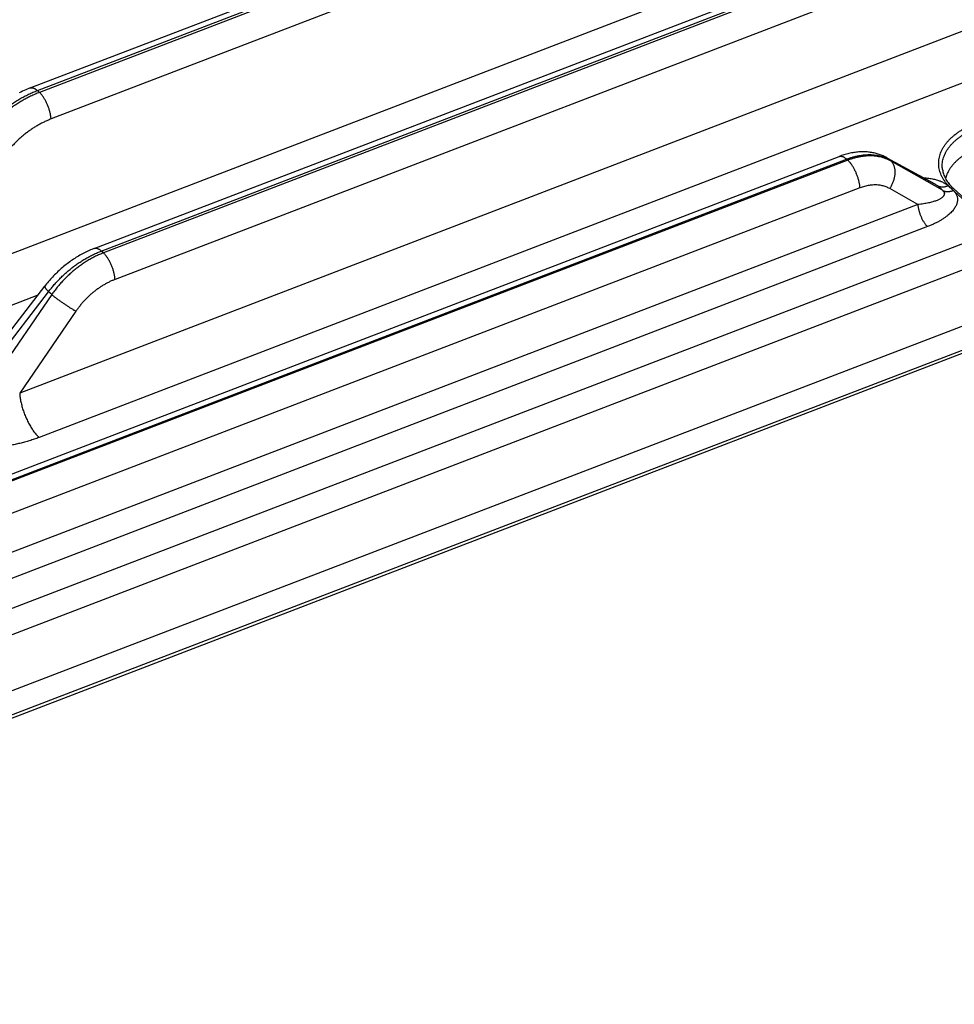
# Model space of a CAD drawing. Extents: x 0 to 840, y 0 to 594.
# Tile 53 of 84: x 704 to 725, y 496 to 518. Entities that reach past the tile are written whole.
import ezdxf

# ---------------------------------------------------------------- set-up
doc = ezdxf.new("R2010")
doc.units = 0
doc.header["$LTSCALE"] = 25.4
doc.header["$MEASUREMENT"] = 0
doc.layers.get('0').update_dxf_attribs({"linetype": 'CONTINUOUS'})

msp = doc.modelspace()

# ---------------------------------------------------------------- linework, layer by layer
at = {"color": 7, "linetype": 'Continuous'}
for p, q in [((686.825, 496.48), (809.701, 543.624)), ((809.667, 542.985), (686.811, 495.849)), ((704.142, 516.638), (768.648, 541.388)), ((705.593, 512.997), (773.979, 539.235)), ((690.532, 502.818), (722.502, 515.084)), ((723.579, 515.056), (724.671, 514.462)), ((702.605, 509.71), (704.471, 512.142))]:
    msp.add_line(p, q, dxfattribs=at)
at = {"color": 9, "linetype": 'Continuous'}
for p, q in [((809.701, 543.072), (686.845, 495.935)), ((704.303, 516.579), (768.809, 541.329)), ((768.856, 541.286), (704.35, 516.536)), ((769.12, 540.684), (704.614, 515.934)), ((772.644, 539.326), (701.416, 511.997)), ((705.754, 512.938), (774.14, 539.176)), ((774.187, 539.133), (705.801, 512.895)), ((774.451, 538.531), (706.065, 512.293)), ((776.826, 537.691), (703.901, 509.712)), ((777.266, 536.688), (704.341, 508.709)), ((704.35, 516.536), (704.303, 516.579)), ((690.699, 502.756), (722.669, 515.023)), ((722.696, 514.998), (690.726, 502.732)), ((722.696, 514.998), (722.669, 515.023)), ((723.632, 515.019), (724.728, 514.422)), ((723.677, 514.978), (723.632, 515.019)), ((724.844, 514.315), (723.677, 514.978)), ((722.972, 514.371), (691.001, 502.105)), ((724.286, 513.993), (723.648, 514.355)), ((724.728, 514.422), (724.844, 514.315)), ((724.971, 514.419), (725.087, 514.312)), ((726.076, 513.408), (725.033, 514.367)), ((724.286, 513.993), (689.793, 500.759)), ((688.782, 499.099), (726.076, 513.408)), ((724.506, 513.491), (690.014, 500.257)), ((688.98, 498.577), (726.32, 512.904)), ((705.801, 512.895), (705.754, 512.938)), ((702.478, 509.306), (704.556, 512.014)), ((704.627, 511.948), (704.556, 512.014)), ((704.314, 511.937), (701.857, 510.994)), ((704.627, 511.948), (702.684, 509.115)), ((705.176, 511.571), (703.901, 509.712))]:
    msp.add_line(p, q, dxfattribs=at)
at = {"color": 7, "linetype": 'Continuous'}
for points in [[(704.142, 516.638), (704.111, 516.626), (704.074, 516.611), (704.037, 516.595), (704, 516.579), (703.963, 516.562), (703.926, 516.544), (703.89, 516.526)], [(723.579, 515.056), (723.565, 515.064), (723.544, 515.075), (723.522, 515.085), (723.501, 515.095), (723.478, 515.104), (723.456, 515.113), (723.433, 515.122), (723.41, 515.13), (723.387, 515.137), (723.363, 515.144), (723.339, 515.151), (723.314, 515.157), (723.29, 515.163), (723.265, 515.168), (723.24, 515.172), (723.214, 515.176), (723.189, 515.179), (723.163, 515.182), (723.136, 515.185), (723.11, 515.186), (723.083, 515.188), (723.056, 515.188), (723.029, 515.188), (723.002, 515.188), (722.975, 515.187), (722.947, 515.185), (722.919, 515.183), (722.891, 515.18), (722.863, 515.177), (722.835, 515.173), (722.807, 515.168), (722.779, 515.163), (722.75, 515.158), (722.722, 515.151), (722.693, 515.144), (722.665, 515.137), (722.637, 515.129), (722.608, 515.121), (722.58, 515.112), (722.552, 515.102), (722.523, 515.092), (722.502, 515.084)], [(726.135, 513.4), (725.089, 514.361)], [(705.593, 512.997), (705.569, 512.988), (705.538, 512.975), (705.507, 512.962), (705.477, 512.949), (705.446, 512.935), (705.416, 512.92), (705.386, 512.905), (705.355, 512.89), (705.326, 512.874), (705.296, 512.858), (705.266, 512.841), (705.237, 512.824), (705.207, 512.806), (705.178, 512.788), (705.149, 512.77), (705.121, 512.751), (705.092, 512.732), (705.064, 512.712), (705.036, 512.692), (705.008, 512.671), (704.98, 512.65), (704.953, 512.629), (704.926, 512.608), (704.899, 512.586), (704.872, 512.563), (704.846, 512.541), (704.82, 512.518), (704.794, 512.494), (704.769, 512.471), (704.743, 512.447), (704.718, 512.422), (704.694, 512.398), (704.67, 512.373), (704.646, 512.348), (704.622, 512.322), (704.599, 512.296), (704.576, 512.27), (704.553, 512.244), (704.531, 512.217), (704.509, 512.19), (704.487, 512.163), (704.471, 512.142)]]:
    msp.add_lwpolyline(points, dxfattribs=at)
at = {"color": 9, "linetype": 'Continuous'}
for points, start_tangent, end_tangent in [([(702.864, 515.471), (702.936, 515.563), (703.011, 515.653), (703.09, 515.74), (703.172, 515.825), (703.256, 515.908), (703.343, 515.987), (703.432, 516.063), (703.524, 516.136), (703.617, 516.205), (703.712, 516.271), (703.808, 516.333), (703.905, 516.39), (704.004, 516.444), (704.103, 516.493), (704.203, 516.539), (704.303, 516.579)], (0.604441, 0.79665), (0.933639, 0.358215)), ([(704.35, 516.536), (704.25, 516.495), (704.15, 516.45), (704.052, 516.4), (703.954, 516.345), (703.858, 516.286), (703.763, 516.223), (703.67, 516.156), (703.579, 516.085), (703.489, 516.01), (703.403, 515.932), (703.318, 515.85), (703.237, 515.766), (703.158, 515.678), (703.083, 515.587), (703.01, 515.494), (702.942, 515.399)], (-0.933639, -0.358215), (-0.569978, -0.82166)), ([(704.142, 516.638), (704.153, 516.642), (704.17, 516.644), (704.187, 516.643), (704.205, 516.639), (704.223, 516.633), (704.243, 516.623), (704.262, 516.611), (704.282, 516.597), (704.303, 516.579)], (0.933717, 0.358012), (0.736003, -0.676979)), ([(704.614, 515.934), (704.611, 515.967), (704.607, 516.001), (704.601, 516.035), (704.593, 516.071), (704.584, 516.107), (704.574, 516.143), (704.562, 516.179), (704.549, 516.215), (704.535, 516.251), (704.52, 516.286), (704.503, 516.32), (704.486, 516.353), (704.468, 516.384), (704.449, 516.415), (704.43, 516.443), (704.41, 516.469), (704.39, 516.494), (704.37, 516.516), (704.35, 516.536)], (-0.06154, 0.998105), (-0.736003, 0.676979)), ([(725.033, 514.367), (724.983, 514.417), (724.937, 514.468), (724.896, 514.521), (724.86, 514.576), (724.829, 514.631), (724.804, 514.688), (724.784, 514.745), (724.77, 514.803), (724.761, 514.861), (724.758, 514.92), (724.76, 514.979), (724.767, 515.038), (724.781, 515.096), (724.799, 515.155), (724.823, 515.212), (724.853, 515.269), (724.888, 515.325), (724.927, 515.38), (724.972, 515.433), (725.022, 515.485), (725.077, 515.536), (725.136, 515.585), (725.199, 515.632), (725.267, 515.676), (725.339, 515.719), (725.414, 515.759), (725.493, 515.797), (725.575, 515.833), (725.661, 515.866), (725.749, 515.896), (725.84, 515.923), (725.933, 515.947), (726.028, 515.968), (726.124, 515.986), (726.222, 516.002), (726.322, 516.014), (726.421, 516.022), (726.522, 516.028), (726.622, 516.03), (726.723, 516.029), (726.823, 516.025), (726.922, 516.018), (727.021, 516.007), (727.118, 515.993), (727.213, 515.976), (727.306, 515.956), (727.398, 515.933), (727.486, 515.907), (727.572, 515.878), (727.655, 515.847), (727.735, 515.812), (727.811, 515.775), (727.884, 515.736), (727.952, 515.694), (728.017, 515.65), (728.077, 515.604), (728.132, 515.556)], (-0.736003, 0.676979), (0.736003, -0.676979)), ([(704.614, 515.934), (704.534, 515.901), (704.455, 515.865), (704.376, 515.825), (704.298, 515.781), (704.221, 515.734), (704.145, 515.683), (704.071, 515.63), (703.998, 515.573), (703.927, 515.513), (703.857, 515.45), (703.79, 515.384), (703.725, 515.316), (703.663, 515.246), (703.603, 515.173), (703.545, 515.098), (703.491, 515.022)], (-0.933639, -0.358217), (-0.565623, -0.824664)), ([(724.845, 514.787), (724.842, 514.807), (724.839, 514.863), (724.841, 514.919), (724.848, 514.975), (724.861, 515.031), (724.879, 515.087), (724.902, 515.142), (724.93, 515.196), (724.963, 515.25), (725.001, 515.302), (725.044, 515.353), (725.092, 515.403), (725.144, 515.452), (725.201, 515.498), (725.261, 515.543), (725.326, 515.586), (725.395, 515.627), (725.467, 515.665), (725.542, 515.702), (725.621, 515.736), (725.703, 515.767), (725.787, 515.796), (725.874, 515.822), (725.963, 515.845), (726.054, 515.865), (726.146, 515.883), (726.24, 515.897), (726.335, 515.908), (726.43, 515.917), (726.526, 515.922), (726.622, 515.924), (726.719, 515.923), (726.814, 515.919), (726.909, 515.912), (727.003, 515.902), (727.096, 515.889), (727.187, 515.873), (727.277, 515.853), (727.364, 515.831), (727.449, 515.807), (727.531, 515.779), (727.61, 515.749), (727.687, 515.716), (727.759, 515.681), (727.829, 515.643), (727.894, 515.603), (727.956, 515.561), (728.013, 515.517), (728.066, 515.471)], (-0.136648, 0.99062), (0.736003, -0.676979)), ([(722.669, 515.023), (722.746, 515.05), (722.821, 515.073), (722.897, 515.092), (722.972, 515.107), (723.046, 515.117), (723.118, 515.123), (723.19, 515.125), (723.259, 515.123), (723.327, 515.116), (723.393, 515.105), (723.456, 515.09), (723.518, 515.07), (723.575, 515.047)], (0.933639, 0.358215), (0.912533, -0.409003)), ([(722.502, 515.084), (722.505, 515.085), (722.521, 515.089), (722.537, 515.09), (722.554, 515.088), (722.572, 515.084), (722.591, 515.077), (722.61, 515.067), (722.63, 515.055), (722.649, 515.04), (722.669, 515.023)], (0.933572, 0.358389), (0.736003, -0.676979)), ([(723.677, 514.978), (723.619, 515.008), (723.558, 515.033), (723.495, 515.055), (723.429, 515.072), (723.362, 515.084), (723.292, 515.093), (723.221, 515.096), (723.149, 515.095), (723.075, 515.09), (723, 515.08), (722.925, 515.066), (722.849, 515.048), (722.773, 515.025), (722.696, 514.998)], (-0.870978, 0.491321), (-0.933639, -0.358215)), ([(722.972, 514.371), (722.969, 514.403), (722.965, 514.436), (722.959, 514.471), (722.952, 514.506), (722.943, 514.541), (722.933, 514.577), (722.922, 514.613), (722.91, 514.649), (722.896, 514.684), (722.882, 514.719), (722.866, 514.753), (722.849, 514.787), (722.832, 514.819), (722.814, 514.849), (722.795, 514.879), (722.776, 514.907), (722.756, 514.932), (722.736, 514.956), (722.716, 514.978), (722.696, 514.998)], (-0.06154, 0.998105), (-0.736003, 0.676979)), ([(723.575, 515.047), (723.576, 515.047), (723.632, 515.019)], (0.912533, -0.409003), (0.876871, -0.480727)), ([(723.579, 515.056), (723.586, 515.052), (723.61, 515.037), (723.632, 515.019)], (0.878287, -0.478135), (0.741546, -0.670902)), ([(723.648, 514.355), (723.669, 514.387), (723.688, 514.42), (723.706, 514.454), (723.721, 514.489), (723.735, 514.524), (723.746, 514.56), (723.755, 514.596), (723.763, 514.631), (723.768, 514.666), (723.77, 514.701), (723.771, 514.735), (723.769, 514.768), (723.765, 514.8), (723.758, 514.831), (723.75, 514.86), (723.739, 514.888), (723.726, 514.913), (723.712, 514.937), (723.695, 514.959), (723.677, 514.978)], (0.56645, 0.824096), (-0.729997, 0.683451)), ([(723.648, 514.355), (723.608, 514.375), (723.566, 514.393), (723.522, 514.408), (723.477, 514.42), (723.43, 514.429), (723.382, 514.435), (723.333, 514.438), (723.283, 514.437), (723.232, 514.434), (723.181, 514.427), (723.129, 514.418), (723.076, 514.405), (723.024, 514.389), (722.972, 514.371)], (-0.869704, 0.493574), (-0.93364, -0.358213)), ([(724.417, 514.6), (724.477, 514.596), (724.535, 514.589), (724.59, 514.581), (724.641, 514.571), (724.688, 514.56), (724.732, 514.547), (724.772, 514.534), (724.808, 514.519), (724.842, 514.504), (724.873, 514.488), (724.901, 514.472), (724.926, 514.455), (724.95, 514.438), (724.971, 514.419)], (0.998394, -0.056651), (0.73601, -0.676971)), ([(724.671, 514.462), (724.671, 514.462), (724.688, 514.452), (724.703, 514.442), (724.716, 514.432), (724.728, 514.422)], (0.878258, -0.478188), (0.73125, -0.682109)), ([(724.844, 514.315), (724.855, 514.304), (724.865, 514.294), (724.872, 514.283), (724.879, 514.271), (724.883, 514.259), (724.886, 514.247), (724.887, 514.234), (724.885, 514.221), (724.881, 514.208), (724.875, 514.194), (724.866, 514.18), (724.853, 514.166), (724.837, 514.152), (724.818, 514.137), (724.795, 514.123), (724.769, 514.108), (724.738, 514.094), (724.704, 514.08), (724.665, 514.066), (724.622, 514.053), (724.575, 514.041), (724.524, 514.029), (724.47, 514.018), (724.411, 514.009), (724.35, 514), (724.286, 513.993)], (0.74046, -0.6721), (-0.99498, -0.100074)), ([(725.087, 514.312), (725.106, 514.293), (725.124, 514.274), (725.139, 514.253), (725.153, 514.231), (725.164, 514.208), (725.174, 514.183), (725.181, 514.157), (725.185, 514.13), (725.186, 514.101), (725.184, 514.071), (725.178, 514.04), (725.168, 514.007), (725.155, 513.972), (725.136, 513.937), (725.113, 513.901), (725.085, 513.864), (725.052, 513.826), (725.013, 513.787), (724.969, 513.749), (724.919, 513.71), (724.863, 513.671), (724.802, 513.632), (724.735, 513.595), (724.663, 513.559), (724.587, 513.524), (724.506, 513.491)], (0.735995, -0.676987), (-0.93364, -0.358212)), ([(724.728, 514.422), (724.748, 514.413), (724.769, 514.405), (724.792, 514.399), (724.815, 514.396), (724.84, 514.394), (724.865, 514.395), (724.891, 514.398), (724.917, 514.403), (724.944, 514.41), (724.971, 514.419)], (0.873866, -0.486167), (0.933639, 0.358215)), ([(724.844, 514.315), (724.865, 514.305), (724.886, 514.297), (724.909, 514.292), (724.932, 514.288), (724.957, 514.287), (724.982, 514.288), (725.008, 514.291), (725.034, 514.296), (725.061, 514.303), (725.087, 514.312)], (0.873866, -0.486167), (0.933639, 0.358215)), ([(725.033, 514.367), (725.041, 514.37), (725.049, 514.372), (725.056, 514.372), (725.064, 514.372), (725.07, 514.371), (725.077, 514.369), (725.083, 514.367), (725.088, 514.363), (725.089, 514.361)], (0.933639, 0.358215), (0.735952, -0.677034)), ([(724.286, 513.993), (724.288, 513.964), (724.292, 513.934), (724.298, 513.903), (724.304, 513.872), (724.313, 513.84), (724.322, 513.809), (724.333, 513.777), (724.345, 513.745), (724.358, 513.714), (724.372, 513.684), (724.387, 513.654), (724.402, 513.626), (724.419, 513.599), (724.435, 513.574), (724.453, 513.55), (724.47, 513.528), (724.488, 513.509), (724.506, 513.491)], (0.06154, -0.998105), (0.736003, -0.676979)), ([(704.556, 512.014), (704.62, 512.096), (704.687, 512.176), (704.758, 512.253), (704.831, 512.328), (704.906, 512.401), (704.984, 512.47), (705.064, 512.537), (705.146, 512.6), (705.23, 512.66), (705.315, 512.716), (705.401, 512.768), (705.489, 512.817), (705.577, 512.862), (705.665, 512.902), (705.754, 512.938)], (0.603589, 0.797296), (0.933639, 0.358215)), ([(705.801, 512.895), (705.712, 512.859), (705.624, 512.818), (705.537, 512.773), (705.45, 512.723), (705.365, 512.67), (705.281, 512.613), (705.199, 512.552), (705.119, 512.487), (705.04, 512.419), (704.965, 512.347), (704.891, 512.273), (704.821, 512.195), (704.753, 512.115), (704.688, 512.033), (704.627, 511.948)], (-0.933639, -0.358216), (-0.570849, -0.821055)), ([(705.593, 512.997), (705.605, 513.001), (705.621, 513.003), (705.638, 513.002), (705.656, 512.999), (705.675, 512.992), (705.694, 512.983), (705.714, 512.971), (705.734, 512.956), (705.754, 512.938)], (0.933717, 0.358011), (0.736003, -0.676979)), ([(706.065, 512.293), (706.062, 512.326), (706.058, 512.36), (706.052, 512.395), (706.045, 512.43), (706.036, 512.466), (706.025, 512.502), (706.014, 512.538), (706.001, 512.574), (705.986, 512.61), (705.971, 512.645), (705.955, 512.679), (705.937, 512.712), (705.919, 512.744), (705.901, 512.774), (705.881, 512.802), (705.862, 512.829), (705.842, 512.853), (705.821, 512.875), (705.801, 512.895)], (-0.06154, 0.998105), (-0.736003, 0.676979)), ([(706.065, 512.293), (705.998, 512.266), (705.931, 512.235), (705.864, 512.2), (705.799, 512.163), (705.734, 512.122), (705.671, 512.078), (705.608, 512.031), (705.547, 511.982), (705.488, 511.93), (705.431, 511.875), (705.375, 511.819), (705.322, 511.76), (705.271, 511.698), (705.222, 511.636), (705.176, 511.571)], (-0.933638, -0.358217), (-0.565624, -0.824664)), ([(704.471, 512.142), (704.47, 512.14), (704.469, 512.134), (704.47, 512.127), (704.473, 512.118), (704.478, 512.107), (704.486, 512.095), (704.496, 512.081), (704.508, 512.066), (704.522, 512.05), (704.538, 512.033), (704.556, 512.014)], (-0.612551, -0.790431), (0.700852, -0.713307)), ([(705.176, 511.571), (705.152, 511.585), (705.126, 511.6), (705.1, 511.616), (705.072, 511.633), (705.043, 511.651), (705.014, 511.67), (704.984, 511.689), (704.954, 511.709), (704.924, 511.73), (704.893, 511.75), (704.863, 511.771), (704.833, 511.792), (704.804, 511.813), (704.775, 511.834), (704.747, 511.854), (704.721, 511.874), (704.695, 511.894), (704.671, 511.913), (704.648, 511.931), (704.627, 511.948)], (-0.870619, 0.491959), (-0.769657, 0.638457)), ([(703.901, 509.712), (703.905, 509.665), (703.911, 509.617), (703.919, 509.567), (703.928, 509.516), (703.94, 509.465), (703.953, 509.413), (703.968, 509.361), (703.985, 509.309), (704.004, 509.257), (704.024, 509.205), (704.045, 509.155), (704.068, 509.105), (704.092, 509.056), (704.117, 509.009), (704.143, 508.964), (704.17, 508.92), (704.197, 508.879), (704.225, 508.839), (704.254, 508.803), (704.283, 508.768), (704.312, 508.737), (704.341, 508.709)], (0.06154, -0.998105), (0.736003, -0.676979)), ([(704.341, 508.709), (704.233, 508.669), (704.124, 508.634), (704.014, 508.602), (703.905, 508.574), (703.796, 508.55), (703.688, 508.529), (703.582, 508.512), (703.479, 508.499), (703.379, 508.49), (703.283, 508.484), (703.19, 508.481), (703.101, 508.481), (703.017, 508.483), (702.936, 508.489), (702.86, 508.496), (702.787, 508.506), (702.719, 508.518), (702.655, 508.531), (702.595, 508.546), (702.541, 508.563), (702.49, 508.58), (702.445, 508.598), (702.403, 508.616)], (-0.933638, -0.358218), (-0.906555, 0.422087))]:
    msp.add_spline(points, degree=3, dxfattribs=dict(at, start_tangent=start_tangent, end_tangent=end_tangent))
at = {"color": 7, "linetype": 'Continuous'}
for points, start_tangent, end_tangent in [([(728.04, 515.029), (727.986, 515.075), (727.928, 515.119), (727.865, 515.162), (727.799, 515.202), (727.728, 515.239), (727.654, 515.274), (727.576, 515.307), (727.495, 515.337), (727.411, 515.364), (727.325, 515.388), (727.236, 515.409), (727.145, 515.427), (727.052, 515.442), (726.958, 515.454), (726.863, 515.462), (726.767, 515.468), (726.67, 515.47), (726.573, 515.469), (726.476, 515.465), (726.379, 515.457), (726.283, 515.446), (726.188, 515.432), (726.095, 515.415), (726.003, 515.395), (725.913, 515.372), (725.825, 515.346), (725.74, 515.317), (725.658, 515.286), (725.578, 515.251), (725.502, 515.215), (725.43, 515.175), (725.361, 515.134), (725.297, 515.09), (725.236, 515.045), (725.181, 514.997), (725.129, 514.948), (725.083, 514.897), (725.041, 514.845), (725.005, 514.792), (724.973, 514.737), (724.947, 514.682), (724.927, 514.626), (724.914, 514.581)], (-0.736003, 0.676979), (-0.232031, -0.972708)), ([(724.845, 514.787), (724.854, 514.736), (724.868, 514.686), (724.887, 514.636), (724.91, 514.588), (724.938, 514.54), (724.97, 514.494), (725.006, 514.448), (725.046, 514.404), (725.089, 514.361)], (0.136635, -0.990622), (0.736003, -0.676979))]:
    msp.add_spline(points, degree=3, dxfattribs=dict(at, start_tangent=start_tangent, end_tangent=end_tangent))

doc.saveas('drawing.dxf')
